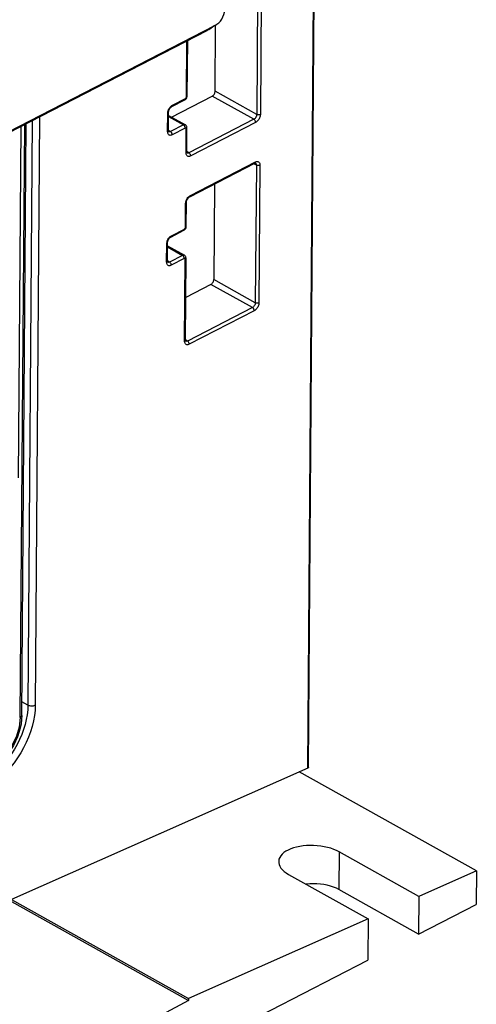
# Model space of a CAD drawing. Extents: x 0 to 420, y 0 to 297.
# Tile 33 of 38: x 392.44 to 401.24, y 77.75 to 96.7. Entities that reach past the tile are written whole.
import ezdxf

# ---------------------------------------------------------------- set-up
doc = ezdxf.new("R2010")
doc.units = 0
doc.header["$LTSCALE"] = 23.1
doc.layers.get('0').update_dxf_attribs({"linetype": 'CONTINUOUS'})

msp = doc.modelspace()

# ---------------------------------------------------------------- linework, layer by layer
at = {"color": 9, "linetype": 'CONTINUOUS'}
for p, q in [((397.99, 82.294), (398.264, 118.792)), ((397.028, 97.525), (397.008, 94.873)), ((397.098, 97.524), (397.079, 94.872)), ((396.203, 96.586), (396.054, 96.489)), ((395.655, 95.211), (395.663, 96.288)), ((397.008, 94.873), (396.208, 95.32)), ((395.386, 95.05), (395.636, 95.179)), ((396.953, 94.781), (396.153, 95.228)), ((392.684, 94.756), (392.6, 83.504)), ((392.826, 94.829), (392.741, 83.502)), ((395.292, 94.541), (395.295, 94.898)), ((395.309, 94.833), (395.597, 94.672)), ((396.953, 94.781), (395.702, 94.137)), ((392.465, 94.643), (392.415, 87.881)), ((392.453, 83.27), (392.539, 94.681)), ((395.306, 94.555), (395.307, 94.56)), ((395.347, 94.543), (395.307, 94.566)), ((395.597, 94.672), (395.347, 94.543)), ((395.631, 94.61), (395.382, 94.482)), ((395.647, 94.135), (395.65, 94.598)), ((396.987, 94.719), (395.736, 94.075)), ((395.311, 94.54), (395.31, 94.541)), ((395.661, 94.149), (395.662, 94.154)), ((395.702, 94.137), (395.662, 94.159)), ((395.666, 94.134), (395.665, 94.135)), ((395.731, 93.316), (396.982, 93.959)), ((397.001, 93.9), (396.954, 93.926)), ((397.001, 93.9), (396.981, 91.249)), ((397.071, 93.9), (397.051, 91.248)), ((395.636, 92.7), (395.639, 93.163)), ((395.367, 92.54), (395.617, 92.669)), ((395.273, 92.031), (395.276, 92.387)), ((395.29, 92.323), (395.578, 92.162)), ((395.578, 92.162), (395.328, 92.033)), ((395.613, 92.1), (395.363, 91.972)), ((395.287, 92.045), (395.288, 92.05)), ((395.328, 92.033), (395.288, 92.055)), ((395.293, 92.03), (395.292, 92.031)), ((395.619, 90.511), (395.631, 92.088)), ((396.926, 91.156), (396.125, 91.604)), ((396.981, 91.249), (396.18, 91.696)), ((396.926, 91.156), (395.675, 90.513)), ((396.96, 91.095), (395.709, 90.451)), ((395.633, 90.525), (395.635, 90.53)), ((395.675, 90.513), (395.635, 90.535)), ((395.639, 90.51), (395.638, 90.511)), ((392.6, 83.504), (392.486, 83.568)), ((398.598, 80.681), (398.593, 79.956))]:
    msp.add_line(p, q, dxfattribs=at)
at = {"color": 7, "linetype": 'CONTINUOUS'}
for p, q in [((398.005, 82.311), (398.279, 118.811)), ((383.846, 90.21), (396.054, 96.489)), ((383.995, 90.306), (396.203, 96.586)), ((396.083, 96.506), (396.054, 96.489)), ((396.204, 96.584), (396.083, 96.505)), ((396.203, 96.586), (396.231, 96.602)), ((396.208, 95.32), (396.217, 96.593)), ((395.67, 95.23), (395.678, 96.295)), ((395.366, 94.823), (396.153, 95.228)), ((395.374, 95.025), (395.624, 95.154)), ((395.669, 95.217), (395.67, 95.23)), ((395.307, 94.56), (395.31, 94.917)), ((395.309, 94.855), (395.634, 94.674)), ((392.484, 83.308), (392.569, 94.696)), ((395.662, 94.154), (395.665, 94.617)), ((395.719, 93.291), (396.97, 93.934)), ((396.194, 93.535), (396.18, 91.696)), ((395.651, 92.72), (395.654, 93.182)), ((395.65, 92.707), (395.651, 92.72)), ((395.355, 92.515), (395.605, 92.644)), ((395.288, 92.05), (395.291, 92.407)), ((395.29, 92.345), (395.615, 92.164)), ((395.635, 90.53), (395.646, 92.107)), ((396.125, 91.604), (395.641, 91.354)), ((397.99, 82.294), (392.284, 79.768)), ((401.239, 80.317), (397.829, 82.222)), ((400.129, 79.826), (398.598, 80.681)), ((397.622, 80.249), (399.153, 79.394)), ((401.239, 80.317), (400.129, 79.826)), ((401.239, 80.317), (401.234, 79.671)), ((400.124, 79.1), (398.593, 79.956)), ((400.129, 79.826), (400.124, 79.1)), ((392.284, 79.768), (395.694, 77.862)), ((392.284, 79.727), (395.693, 77.822)), ((400.124, 79.1), (401.234, 79.671)), ((399.153, 79.394), (395.694, 77.862)), ((399.153, 79.394), (399.147, 78.598)), ((380.016, 68.757), (399.147, 78.598)), ((395.693, 77.822), (380.021, 69.44)), ((395.694, 77.862), (395.693, 77.822))]:
    msp.add_line(p, q, dxfattribs=at)
for points in [[(396.231, 96.602), (396.242, 96.609), (396.277, 96.638), (396.308, 96.671), (396.335, 96.709), (396.357, 96.751), (396.374, 96.796), (396.386, 96.844), (396.392, 96.894), (396.393, 96.946), (396.389, 96.999), (396.379, 97.052), (396.364, 97.105), (396.344, 97.156), (396.319, 97.206)], [(396.153, 95.228), (396.162, 95.234), (396.171, 95.241), (396.18, 95.25), (396.188, 95.261), (396.194, 95.272), (396.2, 95.284), (396.204, 95.296), (396.207, 95.308), (396.208, 95.32)], [(395.624, 95.154), (395.635, 95.161), (395.645, 95.17), (395.654, 95.18), (395.66, 95.192), (395.665, 95.204), (395.669, 95.217)], [(395.31, 94.917), (395.31, 94.926), (395.312, 94.937), (395.316, 94.949), (395.32, 94.962), (395.326, 94.974), (395.334, 94.986), (395.342, 94.997), (395.35, 95.007), (395.359, 95.015), (395.367, 95.021), (395.374, 95.025)], [(395.308, 94.547), (395.307, 94.553), (395.307, 94.56)], [(395.665, 94.617), (395.664, 94.63), (395.661, 94.641), (395.656, 94.651), (395.65, 94.66), (395.642, 94.668), (395.634, 94.674)], [(395.311, 94.541), (395.311, 94.541), (395.311, 94.541), (395.31, 94.543), (395.308, 94.547)], [(395.663, 94.141), (395.662, 94.147), (395.662, 94.154)], [(395.666, 94.134), (395.666, 94.134), (395.665, 94.135), (395.664, 94.137), (395.663, 94.141)], [(396.97, 93.934), (396.976, 93.937), (396.98, 93.938), (396.983, 93.938), (396.983, 93.938)], [(395.654, 93.182), (395.655, 93.192), (395.657, 93.203), (395.66, 93.215), (395.665, 93.227), (395.671, 93.24), (395.678, 93.252), (395.686, 93.263), (395.695, 93.272), (395.703, 93.28), (395.711, 93.287), (395.719, 93.291)], [(395.605, 92.644), (395.616, 92.651), (395.626, 92.66), (395.635, 92.67), (395.642, 92.682), (395.647, 92.694), (395.65, 92.707)], [(395.291, 92.407), (395.292, 92.416), (395.293, 92.427), (395.297, 92.439), (395.301, 92.452), (395.308, 92.464), (395.315, 92.476), (395.323, 92.487), (395.331, 92.497), (395.34, 92.505), (395.348, 92.511), (395.355, 92.515)], [(395.646, 92.107), (395.645, 92.12), (395.642, 92.131), (395.638, 92.141), (395.631, 92.15), (395.623, 92.158), (395.615, 92.164)], [(395.29, 92.037), (395.289, 92.043), (395.288, 92.05)], [(395.292, 92.031), (395.292, 92.03), (395.292, 92.031), (395.291, 92.033), (395.29, 92.037)], [(396.125, 91.604), (396.135, 91.609), (396.144, 91.617), (396.153, 91.626), (396.161, 91.637), (396.167, 91.648), (396.173, 91.66), (396.177, 91.672), (396.18, 91.684), (396.18, 91.696)], [(395.636, 90.517), (395.635, 90.523), (395.635, 90.53)], [(395.639, 90.51), (395.639, 90.51), (395.638, 90.511), (395.637, 90.513), (395.636, 90.517)], [(392.484, 83.308), (392.479, 83.227), (392.468, 83.145), (392.451, 83.061), (392.427, 82.977), (392.397, 82.894), (392.361, 82.812), (392.32, 82.732), (392.273, 82.654), (392.223, 82.581), (392.168, 82.511), (392.11, 82.447), (392.048, 82.387), (391.984, 82.334), (391.917, 82.288), (391.85, 82.249)], [(398.005, 82.311), (398.004, 82.306), (398.001, 82.301), (397.996, 82.297), (397.99, 82.294)], [(398.598, 80.681), (398.548, 80.707), (398.493, 80.73), (398.435, 80.751), (398.373, 80.768), (398.308, 80.782), (398.241, 80.794), (398.173, 80.801), (398.104, 80.806), (398.035, 80.807), (397.967, 80.804), (397.901, 80.798), (397.836, 80.788), (397.775, 80.775), (397.717, 80.759), (397.663, 80.74), (397.613, 80.718), (397.569, 80.694), (397.53, 80.667), (397.497, 80.638), (397.47, 80.607), (397.451, 80.575), (397.437, 80.542), (397.431, 80.508), (397.431, 80.496)], [(397.431, 80.496), (397.432, 80.473), (397.44, 80.439), (397.454, 80.405), (397.475, 80.371), (397.503, 80.338), (397.537, 80.307), (397.577, 80.277), (397.622, 80.249)], [(398.593, 79.956), (398.543, 79.981), (398.488, 80.004), (398.429, 80.023), (398.367, 80.039), (398.302, 80.052), (398.235, 80.062), (398.167, 80.067), (398.098, 80.069), (398.029, 80.067), (397.961, 80.062), (397.959, 80.061)]]:
    msp.add_lwpolyline(points, dxfattribs=at)
at = {"color": 9, "linetype": 'CONTINUOUS'}
for points in [[(395.636, 95.179), (395.635, 95.171), (395.633, 95.164), (395.63, 95.159), (395.625, 95.155), (395.624, 95.154)], [(395.636, 95.179), (395.639, 95.181), (395.642, 95.184), (395.645, 95.187), (395.648, 95.19), (395.65, 95.194), (395.652, 95.198), (395.653, 95.202), (395.654, 95.207), (395.655, 95.211)], [(395.655, 95.211), (395.661, 95.214), (395.666, 95.219), (395.669, 95.224), (395.67, 95.23)], [(395.298, 94.929), (395.303, 94.946), (395.309, 94.962), (395.317, 94.979), (395.326, 94.994), (395.337, 95.008), (395.348, 95.021), (395.36, 95.033)], [(395.36, 95.033), (395.373, 95.043), (395.386, 95.05)], [(395.386, 95.05), (395.385, 95.043), (395.383, 95.036), (395.38, 95.03), (395.375, 95.026), (395.374, 95.025)], [(395.295, 94.898), (395.296, 94.913), (395.298, 94.929)], [(395.295, 94.898), (395.301, 94.902), (395.306, 94.906), (395.309, 94.911), (395.31, 94.917)], [(397.008, 94.873), (397.007, 94.863), (397.005, 94.854), (397.003, 94.844), (396.999, 94.834), (396.994, 94.824), (396.989, 94.815), (396.982, 94.806), (396.976, 94.798), (396.968, 94.791), (396.961, 94.785), (396.953, 94.781)], [(396.987, 94.719), (396.987, 94.728), (396.985, 94.737), (396.982, 94.746), (396.977, 94.754), (396.972, 94.763), (396.966, 94.77), (396.96, 94.776), (396.953, 94.781)], [(397.079, 94.872), (397.077, 94.856), (397.075, 94.84), (397.07, 94.823), (397.064, 94.807), (397.056, 94.791), (397.047, 94.775), (397.036, 94.761), (397.025, 94.748), (397.013, 94.736), (397, 94.727), (396.987, 94.719)], [(397.079, 94.872), (397.071, 94.869), (397.062, 94.866), (397.053, 94.865), (397.043, 94.864), (397.033, 94.865), (397.024, 94.867), (397.015, 94.869), (397.008, 94.873)], [(395.634, 94.674), (395.632, 94.675), (395.624, 94.677), (395.616, 94.677), (395.606, 94.676), (395.597, 94.672)], [(395.631, 94.61), (395.631, 94.619), (395.629, 94.628), (395.626, 94.637), (395.622, 94.646), (395.616, 94.654), (395.61, 94.661), (395.604, 94.667), (395.597, 94.672)], [(395.65, 94.598), (395.65, 94.601), (395.649, 94.605), (395.648, 94.607), (395.646, 94.61), (395.643, 94.611), (395.641, 94.612), (395.638, 94.612), (395.635, 94.611), (395.631, 94.61)], [(395.65, 94.598), (395.656, 94.602), (395.661, 94.606), (395.664, 94.611), (395.665, 94.617)], [(395.292, 94.541), (395.298, 94.545), (395.303, 94.55), (395.306, 94.555)], [(395.382, 94.482), (395.369, 94.476), (395.356, 94.473), (395.344, 94.472), (395.333, 94.473), (395.322, 94.477), (395.313, 94.483), (395.306, 94.491), (395.3, 94.501), (395.295, 94.513), (395.293, 94.527), (395.292, 94.541)], [(395.347, 94.543), (395.339, 94.54), (395.332, 94.538), (395.324, 94.537), (395.318, 94.538), (395.311, 94.54)], [(395.382, 94.482), (395.381, 94.49), (395.379, 94.499), (395.376, 94.508), (395.372, 94.517), (395.366, 94.525), (395.36, 94.533), (395.354, 94.539), (395.347, 94.543)], [(395.647, 94.135), (395.653, 94.139), (395.658, 94.144), (395.661, 94.149)], [(395.736, 94.075), (395.723, 94.07), (395.711, 94.067), (395.699, 94.066), (395.687, 94.067), (395.677, 94.071), (395.668, 94.077), (395.66, 94.085), (395.654, 94.095), (395.65, 94.107), (395.647, 94.121), (395.647, 94.135)], [(395.702, 94.137), (395.694, 94.134), (395.686, 94.132), (395.679, 94.131), (395.672, 94.132), (395.666, 94.134)], [(395.736, 94.075), (395.736, 94.084), (395.734, 94.093), (395.731, 94.102), (395.726, 94.111), (395.721, 94.119), (395.715, 94.126), (395.709, 94.132), (395.702, 94.137)], [(396.982, 93.959), (396.981, 93.951), (396.979, 93.945), (396.975, 93.939), (396.971, 93.935), (396.97, 93.934)], [(396.982, 93.959), (396.994, 93.965), (397.007, 93.968), (397.019, 93.969), (397.03, 93.968), (397.041, 93.964), (397.05, 93.958), (397.057, 93.95), (397.063, 93.94), (397.068, 93.928), (397.07, 93.914), (397.071, 93.9)], [(396.983, 93.939), (396.987, 93.936), (396.992, 93.931), (396.996, 93.925), (396.998, 93.917), (397, 93.909), (397.001, 93.9)], [(397.071, 93.9), (397.064, 93.896), (397.055, 93.894), (397.045, 93.893), (397.036, 93.892), (397.026, 93.893), (397.017, 93.894), (397.008, 93.897), (397.001, 93.9)], [(395.643, 93.195), (395.648, 93.211), (395.654, 93.228), (395.662, 93.244), (395.671, 93.259), (395.681, 93.274), (395.693, 93.287), (395.705, 93.298)], [(395.705, 93.298), (395.718, 93.308), (395.731, 93.316)], [(395.731, 93.316), (395.73, 93.308), (395.728, 93.301), (395.724, 93.296), (395.72, 93.292), (395.719, 93.291)], [(395.639, 93.163), (395.64, 93.178), (395.643, 93.195)], [(395.639, 93.163), (395.646, 93.167), (395.65, 93.172), (395.653, 93.177), (395.654, 93.182)], [(395.617, 92.669), (395.616, 92.661), (395.614, 92.654), (395.611, 92.649), (395.607, 92.645), (395.605, 92.644)], [(395.617, 92.669), (395.62, 92.671), (395.623, 92.674), (395.626, 92.677), (395.629, 92.68), (395.631, 92.684), (395.633, 92.688), (395.635, 92.692), (395.635, 92.697), (395.636, 92.7)], [(395.636, 92.7), (395.642, 92.704), (395.647, 92.709), (395.65, 92.714), (395.651, 92.72)], [(395.28, 92.419), (395.284, 92.436), (395.291, 92.452), (395.298, 92.469), (395.308, 92.484), (395.318, 92.498), (395.329, 92.511), (395.341, 92.523)], [(395.341, 92.523), (395.354, 92.533), (395.367, 92.54)], [(395.367, 92.54), (395.366, 92.533), (395.364, 92.526), (395.361, 92.52), (395.357, 92.516), (395.355, 92.515)], [(395.276, 92.387), (395.277, 92.403), (395.28, 92.419)], [(395.276, 92.387), (395.282, 92.391), (395.287, 92.396), (395.29, 92.401), (395.291, 92.407)], [(395.615, 92.164), (395.613, 92.165), (395.605, 92.167), (395.597, 92.167), (395.588, 92.166), (395.578, 92.162)], [(395.613, 92.1), (395.612, 92.109), (395.61, 92.118), (395.607, 92.127), (395.603, 92.136), (395.597, 92.144), (395.591, 92.151), (395.585, 92.157), (395.578, 92.162)], [(395.631, 92.088), (395.631, 92.091), (395.63, 92.095), (395.629, 92.097), (395.627, 92.1), (395.625, 92.101), (395.622, 92.102), (395.619, 92.102), (395.616, 92.101), (395.613, 92.1)], [(395.631, 92.088), (395.638, 92.092), (395.642, 92.096), (395.645, 92.101), (395.646, 92.107)], [(395.273, 92.031), (395.279, 92.035), (395.284, 92.04), (395.287, 92.045)], [(395.363, 91.972), (395.35, 91.966), (395.337, 91.963), (395.325, 91.962), (395.314, 91.963), (395.304, 91.967), (395.295, 91.973), (395.287, 91.981), (395.281, 91.991), (395.277, 92.003), (395.274, 92.017), (395.273, 92.031)], [(395.328, 92.033), (395.321, 92.03), (395.313, 92.028), (395.306, 92.027), (395.299, 92.028), (395.293, 92.03)], [(395.363, 91.972), (395.362, 91.98), (395.36, 91.989), (395.357, 91.998), (395.353, 92.007), (395.348, 92.015), (395.342, 92.023), (395.335, 92.029), (395.328, 92.033)], [(396.981, 91.249), (396.98, 91.239), (396.978, 91.229), (396.976, 91.219), (396.972, 91.209), (396.967, 91.2), (396.961, 91.191), (396.955, 91.182), (396.948, 91.174), (396.941, 91.167), (396.933, 91.161), (396.926, 91.156)], [(396.96, 91.095), (396.959, 91.103), (396.958, 91.112), (396.954, 91.122), (396.95, 91.13), (396.945, 91.139), (396.939, 91.146), (396.932, 91.152), (396.926, 91.156)], [(397.051, 91.248), (397.05, 91.232), (397.047, 91.216), (397.043, 91.199), (397.037, 91.183), (397.029, 91.167), (397.02, 91.151), (397.009, 91.137), (396.998, 91.124), (396.986, 91.112), (396.973, 91.102), (396.96, 91.095)], [(397.051, 91.248), (397.044, 91.244), (397.035, 91.242), (397.026, 91.241), (397.016, 91.24), (397.006, 91.241), (396.997, 91.243), (396.988, 91.245), (396.981, 91.249)], [(395.619, 90.511), (395.626, 90.515), (395.63, 90.52), (395.633, 90.525)], [(395.709, 90.451), (395.696, 90.446), (395.684, 90.443), (395.672, 90.442), (395.66, 90.443), (395.65, 90.447), (395.641, 90.453), (395.633, 90.461), (395.627, 90.471), (395.623, 90.483), (395.62, 90.496), (395.619, 90.511)], [(395.675, 90.513), (395.667, 90.51), (395.659, 90.508), (395.652, 90.507), (395.645, 90.508), (395.639, 90.51)], [(395.709, 90.451), (395.708, 90.46), (395.707, 90.469), (395.703, 90.478), (395.699, 90.487), (395.694, 90.495), (395.688, 90.502), (395.681, 90.508), (395.675, 90.513)], [(392.6, 83.504), (392.596, 83.415), (392.585, 83.322), (392.568, 83.227), (392.545, 83.131), (392.516, 83.035), (392.481, 82.938), (392.44, 82.843), (392.393, 82.749), (392.342, 82.658), (392.286, 82.57), (392.226, 82.485), (392.162, 82.405), (392.095, 82.33), (392.025, 82.26), (391.953, 82.197), (391.88, 82.14), (391.805, 82.09), (391.73, 82.048)], [(392.741, 83.502), (392.737, 83.405), (392.726, 83.305), (392.707, 83.202), (392.682, 83.098), (392.65, 82.994), (392.612, 82.889), (392.568, 82.786), (392.517, 82.684), (392.462, 82.586), (392.401, 82.49), (392.336, 82.398), (392.267, 82.311), (392.194, 82.23), (392.119, 82.155), (392.041, 82.086), (391.961, 82.024), (391.88, 81.97), (391.799, 81.925)], [(392.741, 83.502), (392.729, 83.497), (392.715, 83.492), (392.701, 83.489), (392.686, 83.488), (392.67, 83.487), (392.654, 83.488), (392.639, 83.49), (392.625, 83.494), (392.611, 83.498), (392.6, 83.504)], [(392.453, 83.27), (392.432, 83.084), (392.373, 82.892), (392.281, 82.706), (392.162, 82.538), (392.023, 82.399), (391.874, 82.299)], [(392.484, 83.308), (392.475, 83.287), (392.453, 83.27)]]:
    msp.add_lwpolyline(points, dxfattribs=at)

doc.saveas('drawing.dxf')
